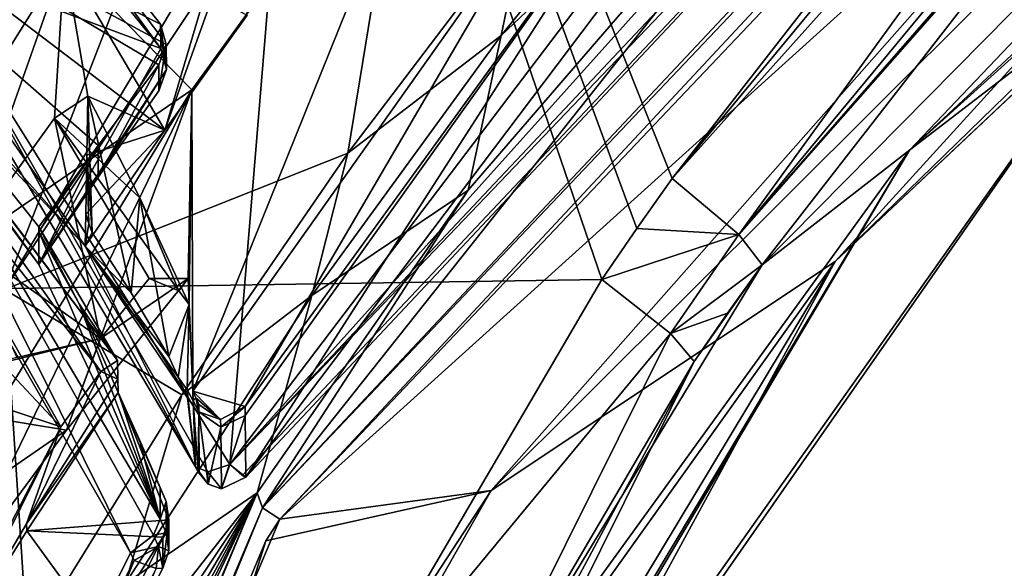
# Model space of a CAD drawing. Header units: millimetres. Extents: x -150 to 308, y -116 to 257.
# Tile 117 of 147: x 268.48 to 275.94, y 141.98 to 146.13. Entities that reach past the tile are written whole.
import ezdxf

# ---------------------------------------------------------------- set-up
doc = ezdxf.new("R2010")
doc.units = ezdxf.units.MM
doc.header["$LTSCALE"] = 81.481481
for name, color, linetype in [('169', 7, 'CONTINUOUS'), ('197', 7, 'CONTINUOUS'), ('215', 7, 'CONTINUOUS'), ('216', 7, 'CONTINUOUS'), ('217', 7, 'CONTINUOUS'), ('218', 7, 'CONTINUOUS'), ('219', 7, 'CONTINUOUS'), ('220', 7, 'CONTINUOUS'), ('222', 7, 'CONTINUOUS'), ('226', 7, 'CONTINUOUS'), ('249', 7, 'CONTINUOUS'), ('251', 7, 'CONTINUOUS'), ('255', 7, 'CONTINUOUS'), ('265', 7, 'CONTINUOUS'), ('266', 7, 'CONTINUOUS'), ('392', 7, 'CONTINUOUS'), ('393', 7, 'CONTINUOUS'), ('394', 7, 'CONTINUOUS'), ('395', 7, 'CONTINUOUS'), ('396', 7, 'CONTINUOUS'), ('397', 7, 'CONTINUOUS'), ('471', 7, 'CONTINUOUS'), ('474', 7, 'CONTINUOUS'), ('475', 7, 'CONTINUOUS'), ('476', 7, 'CONTINUOUS'), ('477', 7, 'CONTINUOUS'), ('478', 7, 'CONTINUOUS'), ('493', 7, 'CONTINUOUS'), ('494', 7, 'CONTINUOUS'), ('495', 7, 'CONTINUOUS'), ('496', 7, 'CONTINUOUS'), ('497', 7, 'CONTINUOUS'), ('682', 7, 'CONTINUOUS'), ('684', 7, 'CONTINUOUS'), ('686', 7, 'CONTINUOUS'), ('783', 7, 'CONTINUOUS'), ('811', 7, 'CONTINUOUS'), ('812', 7, 'CONTINUOUS'), ('858', 7, 'CONTINUOUS'), ('859', 7, 'CONTINUOUS'), ('860', 7, 'CONTINUOUS'), ('861', 7, 'CONTINUOUS'), ('862', 7, 'CONTINUOUS'), ('863', 7, 'CONTINUOUS'), ('864', 7, 'CONTINUOUS'), ('866', 7, 'CONTINUOUS'), ('869', 7, 'CONTINUOUS'), ('871', 7, 'CONTINUOUS'), ('873', 7, 'CONTINUOUS'), ('874', 7, 'CONTINUOUS'), ('895', 7, 'CONTINUOUS'), ('896', 7, 'CONTINUOUS')]:
    doc.layers.add(name, color=color, linetype=linetype)

msp = doc.modelspace()

# ---------------------------------------------------------------- linework, layer by layer
at = {"layer": '169', "linetype": 'CONTINUOUS'}
for points in [[(261.8022, 143.9964, -53.6585), (267.6246, 159.5176, -51.9458), (272.8897, 144.1664, -51.5996), (261.8022, 143.9964, -53.6585)], [(267.6246, 159.5176, -51.9458), (284.5429, 157.3284, -49.1525), (273.4219, 144.931, -51.496), (267.6246, 159.5176, -51.9458)], [(272.8897, 144.1664, -51.5996), (267.6246, 159.5176, -51.9458), (273.1535, 144.5516, -51.5486), (272.8897, 144.1664, -51.5996)], [(273.1535, 144.5516, -51.5486), (267.6246, 159.5176, -51.9458), (273.4219, 144.931, -51.496), (273.1535, 144.5516, -51.5486)], [(273.4219, 144.931, -51.496), (284.5429, 157.3284, -49.1525), (276.9391, 149.4417, -50.7765), (273.4219, 144.931, -51.496)]]:
    msp.add_3dface(points, dxfattribs=at)
at = {"layer": '197', "linetype": 'CONTINUOUS'}
for points in [[(282.0411, 154.5533, -31.8473), (270.4499, 142.352, -32.967), (277.4331, 148.6548, -33.1939), (282.0411, 154.5533, -31.8473)], [(277.4331, 148.6548, -33.1939), (270.4499, 142.352, -32.967), (272.0523, 142.5686, -33.6022), (277.4331, 148.6548, -33.1939)], [(272.0523, 142.5686, -33.6022), (270.3449, 142.189, -32.9758), (268.9884, 137.8876, -33.7236), (272.0523, 142.5686, -33.6022)], [(270.4499, 142.352, -32.967), (270.3449, 142.189, -32.9758), (272.0523, 142.5686, -33.6022), (270.4499, 142.352, -32.967)], [(270.3449, 142.189, -32.9758), (263.9006, 126.8227, -33.0587), (268.9884, 137.8876, -33.7236), (270.3449, 142.189, -32.9758)]]:
    msp.add_3dface(points, dxfattribs=at)
at = {"layer": '215', "linetype": 'CONTINUOUS'}
for points in [[(272.8897, 144.1664, -51.5996), (273.4102, 143.7579, -51.1885), (270.8173, 140.6267, -52.0184), (272.8897, 144.1664, -51.5996)], [(273.5874, 143.5445, -50.4817), (269.8344, 136.5701, -51.9472), (273.4102, 143.7579, -51.1885), (273.5874, 143.5445, -50.4817)], [(273.4102, 143.7579, -51.1885), (269.8344, 136.5701, -51.9472), (270.8173, 140.6267, -52.0184), (273.4102, 143.7579, -51.1885)], [(270.0582, 136.4375, -51.2241), (269.8344, 136.5701, -51.9472), (273.5874, 143.5445, -50.4817), (270.0582, 136.4375, -51.2241)], [(270.0582, 136.4375, -51.2241), (273.5874, 143.5445, -50.4817), (271.5927, 140.1404, -50.8884), (270.0582, 136.4375, -51.2241)]]:
    msp.add_3dface(points, dxfattribs=at)
at = {"layer": '216', "linetype": 'CONTINUOUS'}
for points in [[(271.7727, 139.0098, -37.674), (270.7024, 137.6041, -44.6007), (277.0241, 146.5327, -36.2434), (271.7727, 139.0098, -37.674)], [(277.0241, 146.5327, -36.2434), (270.7024, 137.6041, -44.6007), (275.2183, 145.1451, -43.5185), (277.0241, 146.5327, -36.2434)], [(270.7024, 137.6041, -44.6007), (270.0582, 136.4375, -51.2241), (275.2183, 145.1451, -43.5185), (270.7024, 137.6041, -44.6007)], [(270.0582, 136.4375, -51.2241), (271.5927, 140.1404, -50.8884), (275.2183, 145.1451, -43.5185), (270.0582, 136.4375, -51.2241)], [(271.5927, 140.1404, -50.8884), (274.1027, 144.277, -50.3791), (275.2183, 145.1451, -43.5185), (271.5927, 140.1404, -50.8884)], [(271.5927, 140.1404, -50.8884), (273.5874, 143.5445, -50.4817), (274.1027, 144.277, -50.3791), (271.5927, 140.1404, -50.8884)], [(274.1027, 144.277, -50.3791), (273.5874, 143.5445, -50.4817), (273.8409, 143.9107, -50.4313), (274.1027, 144.277, -50.3791)]]:
    msp.add_3dface(points, dxfattribs=at)
at = {"layer": '217', "linetype": 'CONTINUOUS'}
for points in [[(273.1535, 144.5516, -51.5486), (273.4219, 144.931, -51.496), (273.9275, 144.5068, -51.0956), (273.1535, 144.5516, -51.5486)], [(272.8897, 144.1664, -51.5996), (273.1535, 144.5516, -51.5486), (273.9275, 144.5068, -51.0956), (272.8897, 144.1664, -51.5996)], [(273.4102, 143.7579, -51.1885), (272.8897, 144.1664, -51.5996), (273.9275, 144.5068, -51.0956), (273.4102, 143.7579, -51.1885)], [(274.1027, 144.277, -50.3791), (273.4102, 143.7579, -51.1885), (273.9275, 144.5068, -51.0956), (274.1027, 144.277, -50.3791)], [(273.4102, 143.7579, -51.1885), (274.1027, 144.277, -50.3791), (273.8409, 143.9107, -50.4313), (273.4102, 143.7579, -51.1885)], [(273.5874, 143.5445, -50.4817), (273.4102, 143.7579, -51.1885), (273.8409, 143.9107, -50.4313), (273.5874, 143.5445, -50.4817)]]:
    msp.add_3dface(points, dxfattribs=at)
at = {"layer": '218', "linetype": 'CONTINUOUS'}
for points in [[(280.0109, 152.8809, -50.124), (273.4219, 144.931, -51.496), (276.9391, 149.4417, -50.7765), (280.0109, 152.8809, -50.124)], [(273.4219, 144.931, -51.496), (280.0109, 152.8809, -50.124), (273.9275, 144.5068, -51.0956), (273.4219, 144.931, -51.496)], [(280.0109, 152.8809, -50.124), (280.4532, 152.389, -49.7736), (273.9275, 144.5068, -51.0956), (280.0109, 152.8809, -50.124)], [(280.4532, 152.389, -49.7736), (280.6181, 152.0961, -49.1043), (273.9275, 144.5068, -51.0956), (280.4532, 152.389, -49.7736)], [(273.9275, 144.5068, -51.0956), (280.6181, 152.0961, -49.1043), (277.198, 148.2543, -49.783), (273.9275, 144.5068, -51.0956)], [(274.1027, 144.277, -50.3791), (273.9275, 144.5068, -51.0956), (277.198, 148.2543, -49.783), (274.1027, 144.277, -50.3791)]]:
    msp.add_3dface(points, dxfattribs=at)
at = {"layer": '219', "linetype": 'CONTINUOUS'}
for points in [[(282.0586, 152.3252, -42.1045), (284.107, 153.154, -34.7766), (275.2183, 145.1451, -43.5185), (282.0586, 152.3252, -42.1045)], [(275.2183, 145.1451, -43.5185), (284.107, 153.154, -34.7766), (280.2205, 149.8002, -35.5442), (275.2183, 145.1451, -43.5185)], [(274.1027, 144.277, -50.3791), (282.0586, 152.3252, -42.1045), (275.2183, 145.1451, -43.5185), (274.1027, 144.277, -50.3791)], [(282.0586, 152.3252, -42.1045), (274.1027, 144.277, -50.3791), (277.198, 148.2543, -49.783), (282.0586, 152.3252, -42.1045)], [(277.0241, 146.5327, -36.2434), (275.2183, 145.1451, -43.5185), (280.2205, 149.8002, -35.5442), (277.0241, 146.5327, -36.2434)]]:
    msp.add_3dface(points, dxfattribs=at)
at = {"layer": '220', "linetype": 'CONTINUOUS'}
for points in [[(283.104, 153.579, -32.6093), (277.4331, 148.6548, -33.1939), (272.0523, 142.5686, -33.6022), (283.104, 153.579, -32.6093)], [(283.104, 153.579, -32.6093), (272.0523, 142.5686, -33.6022), (274.6573, 144.301, -34.698), (283.104, 153.579, -32.6093)], [(283.888, 153.276, -33.3823), (283.104, 153.579, -32.6093), (274.6573, 144.301, -34.698), (283.888, 153.276, -33.3823)], [(284.0735, 153.171, -34.0121), (283.888, 153.276, -33.3823), (274.6573, 144.301, -34.698), (284.0735, 153.171, -34.0121)], [(277.0241, 146.5327, -36.2434), (284.0735, 153.171, -34.0121), (274.6573, 144.301, -34.698), (277.0241, 146.5327, -36.2434)]]:
    msp.add_3dface(points, dxfattribs=at)
at = {"layer": '222', "linetype": 'CONTINUOUS'}
for points in [[(271.7727, 139.0098, -37.674), (277.0241, 146.5327, -36.2434), (274.6573, 144.301, -34.698), (271.7727, 139.0098, -37.674)], [(272.0523, 142.5686, -33.6022), (266.6302, 133.0776, -33.714), (274.6573, 144.301, -34.698), (272.0523, 142.5686, -33.6022)], [(274.6573, 144.301, -34.698), (266.6302, 133.0776, -33.714), (269.6258, 135.9579, -35.577), (274.6573, 144.301, -34.698)], [(271.7727, 139.0098, -37.674), (274.6573, 144.301, -34.698), (269.6258, 135.9579, -35.577), (271.7727, 139.0098, -37.674)], [(272.0523, 142.5686, -33.6022), (268.9884, 137.8876, -33.7236), (266.6302, 133.0776, -33.714), (272.0523, 142.5686, -33.6022)]]:
    msp.add_3dface(points, dxfattribs=at)
at = {"layer": '226', "linetype": 'CONTINUOUS'}
for points in [[(261.8022, 143.9964, -53.6585), (272.8897, 144.1664, -51.5996), (270.8173, 140.6267, -52.0184), (261.8022, 143.9964, -53.6585)], [(261.8022, 143.9964, -53.6585), (269.0288, 136.1813, -52.4165), (250.1489, 135.2463, -54.8569), (261.8022, 143.9964, -53.6585)], [(269.0288, 136.1813, -52.4165), (261.8022, 143.9964, -53.6585), (270.8173, 140.6267, -52.0184), (269.0288, 136.1813, -52.4165)]]:
    msp.add_3dface(points, dxfattribs=at)
at = {"layer": '249', "linetype": 'CONTINUOUS'}
for points in [[(273.5199, 147.7311, -36.0657), (272.3087, 146.8907, -36.1971), (272.1278, 146.0116, -36.3192), (273.5199, 147.7311, -36.0657)], [(272.3087, 146.8907, -36.1971), (270.965, 145.1219, -36.4438), (272.1278, 146.0116, -36.3192), (272.3087, 146.8907, -36.1971)], [(272.1278, 146.0116, -36.3192), (270.965, 145.1219, -36.4438), (270.6943, 144.0458, -36.5839), (272.1278, 146.0116, -36.3192)], [(270.965, 145.1219, -36.4438), (269.7095, 143.294, -36.6767), (270.6943, 144.0458, -36.5839), (270.965, 145.1219, -36.4438)], [(270.6943, 144.0458, -36.5839), (269.7095, 143.294, -36.6767), (269.2788, 141.8632, -36.8451), (270.6943, 144.0458, -36.5839)], [(269.7095, 143.294, -36.6767), (268.5397, 141.4045, -36.8973), (269.2788, 141.8632, -36.8451), (269.7095, 143.294, -36.6767)]]:
    msp.add_3dface(points, dxfattribs=at)
at = {"layer": '251', "linetype": 'CONTINUOUS'}
for points in [[(271.2226, 151.4451, -48.8882), (266.905, 156.3807, -49.2554), (268.3656, 144.0897, -49.5558), (271.2226, 151.4451, -48.8882)], [(273.2663, 152.2757, -48.4874), (271.2226, 151.4451, -48.8882), (268.3656, 144.0897, -49.5558), (273.2663, 152.2757, -48.4874)], [(271.5898, 148.9324, -48.8763), (273.2663, 152.2757, -48.4874), (268.3656, 144.0897, -49.5558), (271.5898, 148.9324, -48.8763)]]:
    msp.add_3dface(points, dxfattribs=at)
at = {"layer": '255', "linetype": 'CONTINUOUS'}
for points in [[(270.965, 145.1219, -36.4438), (271.5898, 148.9324, -48.8763), (268.3656, 144.0897, -49.5558), (270.965, 145.1219, -36.4438)], [(270.965, 145.1219, -36.4438), (272.3087, 146.8907, -36.1971), (271.5898, 148.9324, -48.8763), (270.965, 145.1219, -36.4438)], [(269.7095, 143.294, -36.6767), (270.965, 145.1219, -36.4438), (268.3656, 144.0897, -49.5558), (269.7095, 143.294, -36.6767)], [(267.4787, 139.4937, -37.091), (268.5397, 141.4045, -36.8973), (268.3656, 144.0897, -49.5558), (267.4787, 139.4937, -37.091)], [(268.5397, 141.4045, -36.8973), (269.7095, 143.294, -36.6767), (268.3656, 144.0897, -49.5558), (268.5397, 141.4045, -36.8973)]]:
    msp.add_3dface(points, dxfattribs=at)
at = {"layer": '265', "linetype": 'CONTINUOUS'}
for points in [[(276.289, 149.9504, -32.4673), (272.1278, 146.0116, -36.3192), (271.8771, 144.8429, -32.9438), (276.289, 149.9504, -32.4673)], [(273.5199, 147.7311, -36.0657), (272.1278, 146.0116, -36.3192), (276.289, 149.9504, -32.4673), (273.5199, 147.7311, -36.0657)], [(272.1278, 146.0116, -36.3192), (270.6943, 144.0458, -36.5839), (271.8771, 144.8429, -32.9438), (272.1278, 146.0116, -36.3192)], [(271.8771, 144.8429, -32.9438), (270.6943, 144.0458, -36.5839), (270.279, 142.5526, -33.0883), (271.8771, 144.8429, -32.9438)], [(270.6943, 144.0458, -36.5839), (269.2788, 141.8632, -36.8451), (270.279, 142.5526, -33.0883), (270.6943, 144.0458, -36.5839)], [(270.279, 142.5526, -33.0883), (263.9886, 129.3466, -37.3692), (263.6486, 126.8941, -33.1937), (270.279, 142.5526, -33.0883)], [(264.4623, 131.0403, -37.4374), (263.9886, 129.3466, -37.3692), (270.279, 142.5526, -33.0883), (264.4623, 131.0403, -37.4374)], [(265.0882, 132.9756, -37.4494), (264.4623, 131.0403, -37.4374), (270.279, 142.5526, -33.0883), (265.0882, 132.9756, -37.4494)], [(265.9161, 135.1776, -37.3892), (265.0882, 132.9756, -37.4494), (270.279, 142.5526, -33.0883), (265.9161, 135.1776, -37.3892)], [(267.0185, 137.6829, -37.2398), (265.9161, 135.1776, -37.3892), (270.279, 142.5526, -33.0883), (267.0185, 137.6829, -37.2398)], [(268.0377, 139.6958, -37.0689), (267.0185, 137.6829, -37.2398), (270.279, 142.5526, -33.0883), (268.0377, 139.6958, -37.0689)], [(269.2788, 141.8632, -36.8451), (268.0377, 139.6958, -37.0689), (270.279, 142.5526, -33.0883), (269.2788, 141.8632, -36.8451)]]:
    msp.add_3dface(points, dxfattribs=at)
at = {"layer": '266', "linetype": 'CONTINUOUS'}
for points in [[(281.9501, 154.6769, -31.8428), (281.8993, 154.7574, -31.9659), (270.32, 142.4394, -32.9606), (281.9501, 154.6769, -31.8428)], [(281.8993, 154.7574, -31.9659), (276.289, 149.9504, -32.4673), (270.32, 142.4394, -32.9606), (281.8993, 154.7574, -31.9659)], [(270.4499, 142.352, -32.967), (281.9501, 154.6769, -31.8428), (270.32, 142.4394, -32.9606), (270.4499, 142.352, -32.967)], [(282.0411, 154.5533, -31.8473), (281.9501, 154.6769, -31.8428), (270.4499, 142.352, -32.967), (282.0411, 154.5533, -31.8473)], [(276.289, 149.9504, -32.4673), (271.8771, 144.8429, -32.9438), (270.32, 142.4394, -32.9606), (276.289, 149.9504, -32.4673)], [(271.8771, 144.8429, -32.9438), (270.279, 142.5526, -33.0883), (270.32, 142.4394, -32.9606), (271.8771, 144.8429, -32.9438)], [(270.279, 142.5526, -33.0883), (263.6486, 126.8941, -33.1937), (263.7376, 126.8698, -33.051), (270.279, 142.5526, -33.0883)], [(270.279, 142.5526, -33.0883), (263.7376, 126.8698, -33.051), (270.32, 142.4394, -32.9606), (270.279, 142.5526, -33.0883)], [(263.7376, 126.8698, -33.051), (263.9006, 126.8227, -33.0587), (270.32, 142.4394, -32.9606), (263.7376, 126.8698, -33.051)], [(263.9006, 126.8227, -33.0587), (270.4499, 142.352, -32.967), (270.32, 142.4394, -32.9606), (263.9006, 126.8227, -33.0587)], [(263.9006, 126.8227, -33.0587), (270.3449, 142.189, -32.9758), (270.4499, 142.352, -32.967), (263.9006, 126.8227, -33.0587)]]:
    msp.add_3dface(points, dxfattribs=at)
at = {"layer": '392', "linetype": 'CONTINUOUS'}
for points in [[(268.5338, 142.2641, -34.0446), (269.2263, 143.3107, -33.7972), (269.6112, 142.3485, -34.0246), (268.5338, 142.2641, -34.0446)], [(269.6112, 142.3485, -34.0246), (269.2263, 143.3107, -33.7972), (269.5899, 142.4855, -33.9922), (269.6112, 142.3485, -34.0246)], [(269.5899, 142.4855, -33.9922), (269.2263, 143.3107, -33.7972), (269.5444, 142.5931, -33.9668), (269.5899, 142.4855, -33.9922)], [(269.5444, 142.5931, -33.9668), (269.2263, 143.3107, -33.7972), (269.3884, 142.9532, -33.8817), (269.5444, 142.5931, -33.9668)], [(269.5654, 142.2173, -34.0557), (268.5338, 142.2641, -34.0446), (269.6112, 142.3485, -34.0246), (269.5654, 142.2173, -34.0557)], [(267.8699, 141.2002, -34.2961), (268.5338, 142.2641, -34.0446), (269.0987, 141.491, -34.2273), (267.8699, 141.2002, -34.2961)], [(269.0987, 141.491, -34.2273), (268.5338, 142.2641, -34.0446), (269.5654, 142.2173, -34.0557), (269.0987, 141.491, -34.2273)]]:
    msp.add_3dface(points, dxfattribs=at)
at = {"layer": '393', "linetype": 'CONTINUOUS'}
for points in [[(269.2245, 143.4112, -34.2051), (269.2263, 143.3107, -33.7972), (268.5332, 142.3165, -34.2551), (269.2245, 143.4112, -34.2051)], [(269.2263, 143.3107, -33.7972), (268.5338, 142.2641, -34.0446), (268.5332, 142.3165, -34.2551), (269.2263, 143.3107, -33.7972)], [(268.5338, 142.2641, -34.0446), (267.8699, 141.2002, -34.2961), (268.5332, 142.3165, -34.2551), (268.5338, 142.2641, -34.0446)]]:
    msp.add_3dface(points, dxfattribs=at)
at = {"layer": '394', "linetype": 'CONTINUOUS'}
for points in [[(266.5832, 147.0218, -31.0455), (267.3695, 146.02, -31.1188), (268.6261, 144.2805, -32.5752), (266.5832, 147.0218, -31.0455)], [(267.3695, 146.02, -31.1188), (269.5444, 142.3522, -32.9477), (268.6261, 144.2805, -32.5752), (267.3695, 146.02, -31.1188)], [(268.6261, 144.2805, -32.5752), (269.5444, 142.3522, -32.9477), (268.6261, 144.53, -33.6307), (268.6261, 144.2805, -32.5752)], [(268.6261, 144.53, -33.6307), (269.5444, 142.3522, -32.9477), (268.9315, 143.982, -33.9139), (268.6261, 144.53, -33.6307)], [(269.2263, 143.3107, -33.7972), (269.2245, 143.4112, -34.2051), (268.9315, 143.982, -33.9139), (269.2263, 143.3107, -33.7972)], [(269.5444, 142.3522, -32.9477), (269.2263, 143.3107, -33.7972), (268.9315, 143.982, -33.9139), (269.5444, 142.3522, -32.9477)], [(269.3884, 142.9532, -33.8817), (269.2263, 143.3107, -33.7972), (269.5444, 142.3522, -32.9477), (269.3884, 142.9532, -33.8817)], [(269.5444, 142.5931, -33.9668), (269.3884, 142.9532, -33.8817), (269.5444, 142.3522, -32.9477), (269.5444, 142.5931, -33.9668)]]:
    msp.add_3dface(points, dxfattribs=at)
at = {"layer": '395', "linetype": 'CONTINUOUS'}
for points in [[(269.5899, 142.4855, -33.9922), (269.5444, 142.5931, -33.9668), (269.5444, 142.3522, -32.9477), (269.5899, 142.4855, -33.9922)], [(269.5899, 142.4855, -33.9922), (269.5444, 142.3522, -32.9477), (269.5899, 142.2503, -32.997), (269.5899, 142.4855, -33.9922)]]:
    msp.add_3dface(points, dxfattribs=at)
at = {"layer": '396', "linetype": 'CONTINUOUS'}
for points in [[(269.6112, 142.3485, -34.0246), (269.5899, 142.4855, -33.9922), (269.6113, 142.113, -33.0283), (269.6112, 142.3485, -34.0246)], [(269.5899, 142.4855, -33.9922), (269.5899, 142.2503, -32.997), (269.6113, 142.113, -33.0283), (269.5899, 142.4855, -33.9922)], [(269.5654, 142.2173, -34.0557), (269.6112, 142.3485, -34.0246), (269.5654, 141.9815, -33.0583), (269.5654, 142.2173, -34.0557)], [(269.5654, 141.9815, -33.0583), (269.6112, 142.3485, -34.0246), (269.6113, 142.113, -33.0283), (269.5654, 141.9815, -33.0583)]]:
    msp.add_3dface(points, dxfattribs=at)
at = {"layer": '397', "linetype": 'CONTINUOUS'}
for points in [[(269.0987, 141.491, -34.2273), (269.5654, 142.2173, -34.0557), (265.8301, 134.7081, -33.1758), (269.0987, 141.491, -34.2273)], [(269.5654, 142.2173, -34.0557), (269.5654, 141.9815, -33.0583), (265.8301, 134.7081, -33.1758), (269.5654, 142.2173, -34.0557)]]:
    msp.add_3dface(points, dxfattribs=at)
at = {"layer": '471', "linetype": 'CONTINUOUS'}
for points in [[(267.6904, 143.4163, -34.9335), (264.5597, 147.5677, -32.738), (268.792, 143.0514, -35.4887), (267.6904, 143.4163, -34.9335)], [(268.792, 143.0514, -35.4887), (264.5597, 147.5677, -32.738), (267.2639, 145.7615, -34.0973), (268.792, 143.0514, -35.4887)], [(265.0811, 135.8889, -35.7013), (267.6904, 143.4163, -34.9335), (268.792, 143.0514, -35.4887), (265.0811, 135.8889, -35.7013)]]:
    msp.add_3dface(points, dxfattribs=at)
at = {"layer": '474', "linetype": 'CONTINUOUS'}
for points in [[(269.222, 143.552, -34.7768), (269.2245, 143.4112, -34.2051), (269.0963, 143.4711, -35.2341), (269.222, 143.552, -34.7768)], [(269.2245, 143.4112, -34.2051), (268.5332, 142.3165, -34.2551), (269.0963, 143.4711, -35.2341), (269.2245, 143.4112, -34.2051)], [(268.5332, 142.3165, -34.2551), (268.792, 143.0514, -35.4887), (269.0963, 143.4711, -35.2341), (268.5332, 142.3165, -34.2551)], [(267.8699, 141.2002, -34.2961), (265.0811, 135.8889, -35.7013), (268.792, 143.0514, -35.4887), (267.8699, 141.2002, -34.2961)], [(268.5332, 142.3165, -34.2551), (267.8699, 141.2002, -34.2961), (268.792, 143.0514, -35.4887), (268.5332, 142.3165, -34.2551)]]:
    msp.add_3dface(points, dxfattribs=at)
at = {"layer": '475', "linetype": 'CONTINUOUS'}
for points in [[(268.6261, 144.5643, -33.7757), (269.222, 143.552, -34.7768), (265.6413, 148.3032, -32.229), (268.6261, 144.5643, -33.7757)], [(265.9545, 147.9116, -31.8818), (268.6261, 144.5643, -33.7757), (265.6413, 148.3032, -32.229), (265.9545, 147.9116, -31.8818)], [(268.6261, 144.53, -33.6307), (268.9315, 143.982, -33.9139), (268.6261, 144.5643, -33.7757), (268.6261, 144.53, -33.6307)], [(268.9315, 143.982, -33.9139), (269.222, 143.552, -34.7768), (268.6261, 144.5643, -33.7757), (268.9315, 143.982, -33.9139)], [(268.9315, 143.982, -33.9139), (269.2245, 143.4112, -34.2051), (269.222, 143.552, -34.7768), (268.9315, 143.982, -33.9139)]]:
    msp.add_3dface(points, dxfattribs=at)
at = {"layer": '476', "linetype": 'CONTINUOUS'}
for points in [[(269.0745, 145.1802, -33.5485), (269.5335, 145.7905, -33.3311), (269.0754, 144.9398, -32.5262), (269.0745, 145.1802, -33.5485)], [(269.5335, 145.7905, -33.3311), (269.5356, 145.5946, -32.4892), (269.0754, 144.9398, -32.5262), (269.5335, 145.7905, -33.3311)], [(268.6261, 144.2805, -32.5752), (268.6261, 144.53, -33.6307), (269.0745, 145.1802, -33.5485), (268.6261, 144.2805, -32.5752)], [(268.6261, 144.2805, -32.5752), (269.0745, 145.1802, -33.5485), (269.0754, 144.9398, -32.5262), (268.6261, 144.2805, -32.5752)], [(268.6261, 144.53, -33.6307), (268.6261, 144.5643, -33.7757), (269.0745, 145.1802, -33.5485), (268.6261, 144.53, -33.6307)]]:
    msp.add_3dface(points, dxfattribs=at)
at = {"layer": '477', "linetype": 'CONTINUOUS'}
for points in [[(269.5493, 146.0055, -32.7991), (269.5925, 145.7557, -32.4614), (269.5483, 146.0983, -33.1979), (269.5493, 146.0055, -32.7991)], [(269.5483, 146.0983, -33.1979), (269.5925, 145.7557, -32.4614), (269.5904, 145.9429, -33.2708), (269.5483, 146.0983, -33.1979)], [(269.5504, 145.9129, -32.4011), (269.5925, 145.7557, -32.4614), (269.5493, 146.0055, -32.7991), (269.5504, 145.9129, -32.4011)], [(269.5356, 145.5946, -32.4892), (269.5335, 145.7905, -33.3311), (269.5904, 145.9429, -33.2708), (269.5356, 145.5946, -32.4892)], [(269.5925, 145.7557, -32.4614), (269.5356, 145.5946, -32.4892), (269.5904, 145.9429, -33.2708), (269.5925, 145.7557, -32.4614)]]:
    msp.add_3dface(points, dxfattribs=at)
at = {"layer": '478', "linetype": 'CONTINUOUS'}
for points in [[(266.5832, 147.0218, -31.0455), (269.5504, 145.9129, -32.4011), (267.5, 148.4462, -31.0502), (266.5832, 147.0218, -31.0455)], [(266.5832, 147.0218, -31.0455), (268.6261, 144.2805, -32.5752), (269.5504, 145.9129, -32.4011), (266.5832, 147.0218, -31.0455)], [(268.6261, 144.2805, -32.5752), (269.5925, 145.7557, -32.4614), (269.5504, 145.9129, -32.4011), (268.6261, 144.2805, -32.5752)], [(268.6261, 144.2805, -32.5752), (269.0754, 144.9398, -32.5262), (269.5925, 145.7557, -32.4614), (268.6261, 144.2805, -32.5752)], [(269.0754, 144.9398, -32.5262), (269.5356, 145.5946, -32.4892), (269.5925, 145.7557, -32.4614), (269.0754, 144.9398, -32.5262)]]:
    msp.add_3dface(points, dxfattribs=at)
at = {"layer": '493', "linetype": 'CONTINUOUS'}
for points in [[(269.3212, 142.0975, -32.6262), (267.5016, 145.2526, -31.0387), (265.5462, 134.5563, -32.7872), (269.3212, 142.0975, -32.6262)], [(269.3474, 142.0397, -32.6543), (269.3212, 142.0975, -32.6262), (265.5462, 134.5563, -32.7872), (269.3474, 142.0397, -32.6543)]]:
    msp.add_3dface(points, dxfattribs=at)
at = {"layer": '494', "linetype": 'CONTINUOUS'}
for points in [[(263.1205, 126.7411, -32.6082), (269.3474, 142.0397, -32.6543), (265.5462, 134.5563, -32.7872), (263.1205, 126.7411, -32.6082)], [(269.3474, 142.0397, -32.6543), (263.1205, 126.7411, -32.6082), (269.5135, 141.9805, -32.8224), (269.3474, 142.0397, -32.6543)], [(265.8301, 134.7081, -33.1758), (269.5654, 141.9815, -33.0583), (269.5135, 141.9805, -32.8224), (265.8301, 134.7081, -33.1758)]]:
    msp.add_3dface(points, dxfattribs=at)
at = {"layer": '495', "linetype": 'CONTINUOUS'}
for points in [[(269.6113, 142.113, -33.0283), (269.5899, 142.2503, -32.997), (269.5317, 142.1456, -32.7842), (269.6113, 142.113, -33.0283)], [(269.3474, 142.0397, -32.6543), (269.5135, 141.9805, -32.8224), (269.5317, 142.1456, -32.7842), (269.3474, 142.0397, -32.6543)], [(269.5135, 141.9805, -32.8224), (269.5654, 141.9815, -33.0583), (269.5317, 142.1456, -32.7842), (269.5135, 141.9805, -32.8224)], [(269.5654, 141.9815, -33.0583), (269.6113, 142.113, -33.0283), (269.5317, 142.1456, -32.7842), (269.5654, 141.9815, -33.0583)]]:
    msp.add_3dface(points, dxfattribs=at)
at = {"layer": '496', "linetype": 'CONTINUOUS'}
for points in [[(269.5899, 142.2503, -32.997), (269.5444, 142.3522, -32.9477), (269.4936, 142.2308, -32.743), (269.5899, 142.2503, -32.997)], [(269.3212, 142.0975, -32.6262), (269.5317, 142.1456, -32.7842), (269.4936, 142.2308, -32.743), (269.3212, 142.0975, -32.6262)], [(269.5317, 142.1456, -32.7842), (269.5899, 142.2503, -32.997), (269.4936, 142.2308, -32.743), (269.5317, 142.1456, -32.7842)], [(269.3212, 142.0975, -32.6262), (269.3474, 142.0397, -32.6543), (269.5317, 142.1456, -32.7842), (269.3212, 142.0975, -32.6262)]]:
    msp.add_3dface(points, dxfattribs=at)
at = {"layer": '497', "linetype": 'CONTINUOUS'}
for points in [[(269.5444, 142.3522, -32.9477), (267.3695, 146.02, -31.1188), (269.4936, 142.2308, -32.743), (269.5444, 142.3522, -32.9477)], [(267.3695, 146.02, -31.1188), (267.5016, 145.2526, -31.0387), (269.3212, 142.0975, -32.6262), (267.3695, 146.02, -31.1188)], [(267.3695, 146.02, -31.1188), (269.3212, 142.0975, -32.6262), (269.4936, 142.2308, -32.743), (267.3695, 146.02, -31.1188)]]:
    msp.add_3dface(points, dxfattribs=at)
at = {"layer": '682', "linetype": 'CONTINUOUS'}
for points in [[(269.5483, 146.0983, -33.1979), (265.9545, 147.9116, -31.8818), (267.7536, 148.3709, -31.9904), (269.5483, 146.0983, -33.1979)], [(268.6261, 144.5643, -33.7757), (265.9545, 147.9116, -31.8818), (269.0745, 145.1802, -33.5485), (268.6261, 144.5643, -33.7757)], [(265.9545, 147.9116, -31.8818), (269.5335, 145.7905, -33.3311), (269.0745, 145.1802, -33.5485), (265.9545, 147.9116, -31.8818)], [(269.5335, 145.7905, -33.3311), (265.9545, 147.9116, -31.8818), (269.5904, 145.9429, -33.2708), (269.5335, 145.7905, -33.3311)], [(265.9545, 147.9116, -31.8818), (269.5483, 146.0983, -33.1979), (269.5904, 145.9429, -33.2708), (265.9545, 147.9116, -31.8818)]]:
    msp.add_3dface(points, dxfattribs=at)
at = {"layer": '684', "linetype": 'CONTINUOUS'}
for points in [[(267.5, 148.4462, -31.0502), (269.5504, 145.9129, -32.4011), (267.7536, 148.3709, -31.9904), (267.5, 148.4462, -31.0502)], [(269.5504, 145.9129, -32.4011), (269.5493, 146.0055, -32.7991), (267.7536, 148.3709, -31.9904), (269.5504, 145.9129, -32.4011)], [(269.5493, 146.0055, -32.7991), (269.5483, 146.0983, -33.1979), (267.7536, 148.3709, -31.9904), (269.5493, 146.0055, -32.7991)]]:
    msp.add_3dface(points, dxfattribs=at)
at = {"layer": '686', "linetype": 'CONTINUOUS'}
for points in [[(265.6413, 148.3032, -32.229), (269.222, 143.552, -34.7768), (265.8536, 148.0055, -32.7782), (265.6413, 148.3032, -32.229)], [(269.0963, 143.4711, -35.2341), (267.2639, 145.7615, -34.0973), (265.8536, 148.0055, -32.7782), (269.0963, 143.4711, -35.2341)], [(269.222, 143.552, -34.7768), (269.0963, 143.4711, -35.2341), (265.8536, 148.0055, -32.7782), (269.222, 143.552, -34.7768)], [(268.792, 143.0514, -35.4887), (267.2639, 145.7615, -34.0973), (269.0963, 143.4711, -35.2341), (268.792, 143.0514, -35.4887)]]:
    msp.add_3dface(points, dxfattribs=at)
at = {"layer": '783', "linetype": 'CONTINUOUS'}
for points in [[(270.0715, 142.7675, -32.7366), (271.7905, 163.5707, -25.7816), (267.7254, 146.5222, -30.679), (270.0715, 142.7675, -32.7366)], [(274.4555, 148.5405, -32.3086), (271.7905, 163.5707, -25.7816), (270.0715, 142.7675, -32.7366), (274.4555, 148.5405, -32.3086)]]:
    msp.add_3dface(points, dxfattribs=at)
at = {"layer": '811', "linetype": 'CONTINUOUS'}
for points in [[(270.1929, 142.67, -33.0363), (273.2637, 147.444, -35.1727), (274.4351, 148.2839, -32.6316), (270.1929, 142.67, -33.0363)], [(270.1888, 143.2042, -35.4991), (273.2637, 147.444, -35.1727), (270.1893, 143.1362, -35.1859), (270.1888, 143.2042, -35.4991)], [(270.1893, 143.1362, -35.1859), (273.2637, 147.444, -35.1727), (270.1929, 142.67, -33.0363), (270.1893, 143.1362, -35.1859)]]:
    msp.add_3dface(points, dxfattribs=at)
at = {"layer": '812', "linetype": 'CONTINUOUS'}
for points in [[(273.2637, 147.444, -35.1727), (270.1888, 143.2042, -35.4991), (272.4472, 147.0681, -35.1236), (273.2637, 147.444, -35.1727)], [(272.4472, 147.0681, -35.1236), (270.1888, 143.2042, -35.4991), (269.7922, 143.3216, -35.3995), (272.4472, 147.0681, -35.1236)], [(269.7922, 143.3216, -35.3995), (270.1888, 143.2042, -35.4991), (270.0026, 143.1077, -35.4811), (269.7922, 143.3216, -35.3995)], [(269.8145, 143.271, -35.4134), (269.7922, 143.3216, -35.3995), (270.0026, 143.1077, -35.4811), (269.8145, 143.271, -35.4134)], [(269.8367, 143.2203, -35.4273), (269.8145, 143.271, -35.4134), (270.0026, 143.1077, -35.4811), (269.8367, 143.2203, -35.4273)]]:
    msp.add_3dface(points, dxfattribs=at)
at = {"layer": '858', "linetype": 'CONTINUOUS'}
for points in [[(270.0715, 142.7675, -32.7366), (267.7254, 146.5222, -30.679), (269.9052, 142.7109, -32.7755), (270.0715, 142.7675, -32.7366)], [(269.9052, 142.7109, -32.7755), (267.7254, 146.5222, -30.679), (269.8116, 142.7488, -32.9282), (269.9052, 142.7109, -32.7755)], [(269.8116, 142.7488, -32.9282), (267.7254, 146.5222, -30.679), (267.881, 145.9913, -31.1547), (269.8116, 142.7488, -32.9282)]]:
    msp.add_3dface(points, dxfattribs=at)
at = {"layer": '859', "linetype": 'CONTINUOUS'}
for points in [[(269.9052, 142.7109, -32.7755), (269.8116, 142.7488, -32.9282), (269.9082, 142.6175, -33.0472), (269.9052, 142.7109, -32.7755)], [(269.9082, 142.6175, -33.0472), (269.8116, 142.7488, -32.9282), (269.8408, 142.7, -33.0292), (269.9082, 142.6175, -33.0472)], [(269.8408, 142.7, -33.0292), (269.8116, 142.7488, -32.9282), (269.8326, 142.7074, -32.9705), (269.8408, 142.7, -33.0292)], [(270.0715, 142.7675, -32.7366), (269.9052, 142.7109, -32.7755), (270.0086, 142.5814, -33.0552), (270.0715, 142.7675, -32.7366)], [(270.0086, 142.5814, -33.0552), (269.9052, 142.7109, -32.7755), (269.9082, 142.6175, -33.0472), (270.0086, 142.5814, -33.0552)], [(270.1929, 142.67, -33.0363), (270.0715, 142.7675, -32.7366), (270.0086, 142.5814, -33.0552), (270.1929, 142.67, -33.0363)], [(270.0715, 142.7675, -32.7366), (270.1929, 142.67, -33.0363), (270.1644, 142.6839, -32.8636), (270.0715, 142.7675, -32.7366)]]:
    msp.add_3dface(points, dxfattribs=at)
at = {"layer": '860', "linetype": 'CONTINUOUS'}
for points in [[(279.8804, 153.6845, -31.7683), (270.0715, 142.7675, -32.7366), (281.6568, 155.0561, -31.6199), (279.8804, 153.6845, -31.7683)], [(281.6568, 155.0561, -31.6199), (270.0715, 142.7675, -32.7366), (281.7394, 154.9567, -31.7545), (281.6568, 155.0561, -31.6199)], [(281.7394, 154.9567, -31.7545), (270.0715, 142.7675, -32.7366), (270.1644, 142.6839, -32.8636), (281.7394, 154.9567, -31.7545)], [(270.1929, 142.67, -33.0363), (281.7394, 154.9567, -31.7545), (270.1644, 142.6839, -32.8636), (270.1929, 142.67, -33.0363)], [(281.7394, 154.9567, -31.7545), (270.1929, 142.67, -33.0363), (274.4351, 148.2839, -32.6316), (281.7394, 154.9567, -31.7545)], [(279.8804, 153.6845, -31.7683), (274.4555, 148.5405, -32.3086), (270.0715, 142.7675, -32.7366), (279.8804, 153.6845, -31.7683)]]:
    msp.add_3dface(points, dxfattribs=at)
at = {"layer": '861', "linetype": 'CONTINUOUS'}
for points in [[(269.9082, 142.6175, -33.0472), (269.8408, 142.7, -33.0292), (269.838, 143.1644, -35.1792), (269.9082, 142.6175, -33.0472)], [(270.005, 143.0476, -35.2048), (269.9082, 142.6175, -33.0472), (269.838, 143.1644, -35.1792), (270.005, 143.0476, -35.2048)], [(270.1893, 143.1362, -35.1859), (270.0086, 142.5814, -33.0552), (270.005, 143.0476, -35.2048), (270.1893, 143.1362, -35.1859)], [(270.1893, 143.1362, -35.1859), (270.1929, 142.67, -33.0363), (270.0086, 142.5814, -33.0552), (270.1893, 143.1362, -35.1859)], [(270.0086, 142.5814, -33.0552), (269.9082, 142.6175, -33.0472), (270.005, 143.0476, -35.2048), (270.0086, 142.5814, -33.0552)]]:
    msp.add_3dface(points, dxfattribs=at)
at = {"layer": '862', "linetype": 'CONTINUOUS'}
for points in [[(269.8367, 143.2203, -35.4273), (270.0026, 143.1077, -35.4811), (269.838, 143.1644, -35.1792), (269.8367, 143.2203, -35.4273)], [(270.0026, 143.1077, -35.4811), (270.005, 143.0476, -35.2048), (269.838, 143.1644, -35.1792), (270.0026, 143.1077, -35.4811)], [(270.0026, 143.1077, -35.4811), (270.1888, 143.2042, -35.4991), (270.005, 143.0476, -35.2048), (270.0026, 143.1077, -35.4811)], [(270.1888, 143.2042, -35.4991), (270.1893, 143.1362, -35.1859), (270.005, 143.0476, -35.2048), (270.1888, 143.2042, -35.4991)]]:
    msp.add_3dface(points, dxfattribs=at)
at = {"layer": '863', "linetype": 'CONTINUOUS'}
for points in [[(268.9886, 145.1064, -35.6574), (268.9967, 145.5525, -37.7878), (269.0305, 144.5205, -33.3293), (268.9886, 145.1064, -35.6574)], [(269.0305, 144.5205, -33.3293), (268.9967, 145.5525, -37.7878), (269.3248, 144.0657, -33.9803), (269.0305, 144.5205, -33.3293)], [(269.3248, 144.0657, -33.9803), (268.9967, 145.5525, -37.7878), (269.3913, 144.7828, -37.9704), (269.3248, 144.0657, -33.9803)], [(268.9805, 144.6609, -33.5303), (268.9886, 145.1064, -35.6574), (269.0055, 144.5908, -33.4298), (268.9805, 144.6609, -33.5303)], [(269.0055, 144.5908, -33.4298), (268.9886, 145.1064, -35.6574), (269.0305, 144.5205, -33.3293), (269.0055, 144.5908, -33.4298)], [(269.6108, 143.5833, -34.6434), (269.3248, 144.0657, -33.9803), (269.3913, 144.7828, -37.9704), (269.6108, 143.5833, -34.6434)], [(269.7643, 143.9767, -38.1604), (269.6108, 143.5833, -34.6434), (269.3913, 144.7828, -37.9704), (269.7643, 143.9767, -38.1604)], [(269.6819, 143.4279, -34.6801), (269.6108, 143.5833, -34.6434), (269.7643, 143.9767, -38.1604), (269.6819, 143.4279, -34.6801)], [(269.7502, 143.3319, -34.979), (269.6819, 143.4279, -34.6801), (269.7643, 143.9767, -38.1604), (269.7502, 143.3319, -34.979)], [(269.7945, 143.2481, -35.0805), (269.7502, 143.3319, -34.979), (269.7643, 143.9767, -38.1604), (269.7945, 143.2481, -35.0805)], [(269.7922, 143.3216, -35.3995), (269.7945, 143.2481, -35.0805), (269.7643, 143.9767, -38.1604), (269.7922, 143.3216, -35.3995)], [(269.7523, 143.271, -34.7171), (269.6819, 143.4279, -34.6801), (269.7502, 143.3319, -34.979), (269.7523, 143.271, -34.7171)], [(269.7922, 143.3216, -35.3995), (269.8145, 143.271, -35.4134), (269.7945, 143.2481, -35.0805), (269.7922, 143.3216, -35.3995)], [(269.8145, 143.271, -35.4134), (269.838, 143.1644, -35.1792), (269.7945, 143.2481, -35.0805), (269.8145, 143.271, -35.4134)], [(269.8145, 143.271, -35.4134), (269.8367, 143.2203, -35.4273), (269.838, 143.1644, -35.1792), (269.8145, 143.271, -35.4134)]]:
    msp.add_3dface(points, dxfattribs=at)
at = {"layer": '864', "linetype": 'CONTINUOUS'}
for points in [[(269.5801, 145.2962, -32.316), (270.2689, 147.6198, -38.9145), (268.82, 146.5879, -44.2088), (269.5801, 145.2962, -32.316)], [(270.2486, 147.1641, -36.8363), (270.2689, 147.6198, -38.9145), (269.5801, 145.2962, -32.316), (270.2486, 147.1641, -36.8363)], [(270.2036, 146.1646, -32.2756), (270.2486, 147.1641, -36.8363), (269.5801, 145.2962, -32.316), (270.2036, 146.1646, -32.2756)], [(267.0216, 143.7119, -44.8886), (268.0628, 144.4442, -39.5777), (268.82, 146.5879, -44.2088), (267.0216, 143.7119, -44.8886)], [(268.0628, 144.4442, -39.5777), (268.7435, 145.3864, -38.8768), (268.82, 146.5879, -44.2088), (268.0628, 144.4442, -39.5777)], [(268.7435, 145.3864, -38.8768), (268.9967, 145.5525, -37.7878), (268.82, 146.5879, -44.2088), (268.7435, 145.3864, -38.8768)], [(268.9967, 145.5525, -37.7878), (269.5801, 145.2962, -32.316), (268.82, 146.5879, -44.2088), (268.9967, 145.5525, -37.7878)], [(268.9967, 145.5525, -37.7878), (268.9886, 145.1064, -35.6574), (269.5801, 145.2962, -32.316), (268.9967, 145.5525, -37.7878)], [(269.5801, 145.2962, -32.316), (268.9805, 144.6609, -33.5303), (268.9761, 144.4193, -32.3771), (269.5801, 145.2962, -32.316)], [(268.9886, 145.1064, -35.6574), (268.9805, 144.6609, -33.5303), (269.5801, 145.2962, -32.316), (268.9886, 145.1064, -35.6574)]]:
    msp.add_3dface(points, dxfattribs=at)
at = {"layer": '866', "linetype": 'CONTINUOUS'}
for points in [[(271.8707, 148.4778, -43.762), (269.7922, 143.3216, -35.3995), (269.7849, 145.6014, -44.442), (271.8707, 148.4778, -43.762)], [(272.4472, 147.0681, -35.1236), (269.7922, 143.3216, -35.3995), (271.8707, 148.4778, -43.762), (272.4472, 147.0681, -35.1236)], [(267.9338, 142.5768, -45.1569), (269.7849, 145.6014, -44.442), (267.9654, 141.8447, -42.06), (267.9338, 142.5768, -45.1569)], [(267.9654, 141.8447, -42.06), (269.7849, 145.6014, -44.442), (268.8359, 143.0262, -40.5054), (267.9654, 141.8447, -42.06)], [(268.8359, 143.0262, -40.5054), (269.7849, 145.6014, -44.442), (269.7558, 144.1746, -38.9944), (268.8359, 143.0262, -40.5054)], [(269.7849, 145.6014, -44.442), (269.7643, 143.9767, -38.1604), (269.7558, 144.1746, -38.9944), (269.7849, 145.6014, -44.442)], [(269.7922, 143.3216, -35.3995), (269.7643, 143.9767, -38.1604), (269.7849, 145.6014, -44.442), (269.7922, 143.3216, -35.3995)]]:
    msp.add_3dface(points, dxfattribs=at)
at = {"layer": '869', "linetype": 'CONTINUOUS'}
for points in [[(268.82, 146.5879, -44.2088), (271.8707, 148.4778, -43.762), (269.7849, 145.6014, -44.442), (268.82, 146.5879, -44.2088)], [(267.0216, 143.7119, -44.8886), (268.82, 146.5879, -44.2088), (269.7849, 145.6014, -44.442), (267.0216, 143.7119, -44.8886)], [(267.0216, 143.7119, -44.8886), (269.7849, 145.6014, -44.442), (267.9338, 142.5768, -45.1569), (267.0216, 143.7119, -44.8886)]]:
    msp.add_3dface(points, dxfattribs=at)
at = {"layer": '871', "linetype": 'CONTINUOUS'}
for points in [[(268.8359, 143.0262, -40.5054), (269.7558, 144.1746, -38.9944), (269.0921, 143.7185, -39.5946), (268.8359, 143.0262, -40.5054)], [(269.0921, 143.7185, -39.5946), (269.7558, 144.1746, -38.9944), (269.461, 144.1746, -38.9944), (269.0921, 143.7185, -39.5946)], [(267.305, 143.278, -40.1741), (268.8359, 143.0262, -40.5054), (269.0921, 143.7185, -39.5946), (267.305, 143.278, -40.1741)], [(268.4588, 143.5751, -39.7832), (267.305, 143.278, -40.1741), (269.0921, 143.7185, -39.5946), (268.4588, 143.5751, -39.7832)], [(268.8359, 143.0262, -40.5054), (267.305, 143.278, -40.1741), (267.1228, 141.8447, -42.06), (268.8359, 143.0262, -40.5054)], [(267.9654, 141.8447, -42.06), (268.8359, 143.0262, -40.5054), (267.1228, 141.8447, -42.06), (267.9654, 141.8447, -42.06)]]:
    msp.add_3dface(points, dxfattribs=at)
at = {"layer": '873', "linetype": 'CONTINUOUS'}
for points in [[(269.3913, 144.7828, -37.9704), (268.9967, 145.5525, -37.7878), (268.7435, 145.3864, -38.8768), (269.3913, 144.7828, -37.9704)], [(268.7435, 145.3864, -38.8768), (268.0628, 144.4442, -39.5777), (269.0921, 143.7185, -39.5946), (268.7435, 145.3864, -38.8768)], [(269.3913, 144.7828, -37.9704), (268.7435, 145.3864, -38.8768), (269.6851, 144.0803, -38.5969), (269.3913, 144.7828, -37.9704)], [(268.7435, 145.3864, -38.8768), (269.0921, 143.7185, -39.5946), (269.461, 144.1746, -38.9944), (268.7435, 145.3864, -38.8768)], [(268.7435, 145.3864, -38.8768), (269.461, 144.1746, -38.9944), (269.6851, 144.0803, -38.5969), (268.7435, 145.3864, -38.8768)], [(269.7643, 143.9767, -38.1604), (269.3913, 144.7828, -37.9704), (269.6851, 144.0803, -38.5969), (269.7643, 143.9767, -38.1604)], [(268.0628, 144.4442, -39.5777), (268.4588, 143.5751, -39.7832), (269.0921, 143.7185, -39.5946), (268.0628, 144.4442, -39.5777)]]:
    msp.add_3dface(points, dxfattribs=at)
at = {"layer": '874', "linetype": 'CONTINUOUS'}
for points in [[(269.461, 144.1746, -38.9944), (269.7558, 144.1746, -38.9944), (269.6851, 144.0803, -38.5969), (269.461, 144.1746, -38.9944)], [(269.7558, 144.1746, -38.9944), (269.7643, 143.9767, -38.1604), (269.6851, 144.0803, -38.5969), (269.7558, 144.1746, -38.9944)]]:
    msp.add_3dface(points, dxfattribs=at)
at = {"layer": '895', "linetype": 'CONTINUOUS'}
for points in [[(270.2036, 146.1646, -32.2756), (269.5801, 145.2962, -32.316), (264.6205, 149.0636, -29.6934), (270.2036, 146.1646, -32.2756)], [(269.5801, 145.2962, -32.316), (268.9761, 144.4193, -32.3771), (264.6205, 149.0636, -29.6934), (269.5801, 145.2962, -32.316)]]:
    msp.add_3dface(points, dxfattribs=at)
at = {"layer": '896', "linetype": 'CONTINUOUS'}
for points in [[(268.9761, 144.4193, -32.3771), (265.3103, 148.5222, -29.6357), (264.6205, 149.0636, -29.6934), (268.9761, 144.4193, -32.3771)], [(267.881, 145.9913, -31.1547), (265.3103, 148.5222, -29.6357), (268.9761, 144.4193, -32.3771), (267.881, 145.9913, -31.1547)], [(269.8116, 142.7488, -32.9282), (267.881, 145.9913, -31.1547), (268.9761, 144.4193, -32.3771), (269.8116, 142.7488, -32.9282)], [(268.9805, 144.6609, -33.5303), (269.0055, 144.5908, -33.4298), (268.9761, 144.4193, -32.3771), (268.9805, 144.6609, -33.5303)], [(269.0055, 144.5908, -33.4298), (269.0305, 144.5205, -33.3293), (268.9761, 144.4193, -32.3771), (269.0055, 144.5908, -33.4298)], [(269.0305, 144.5205, -33.3293), (269.3248, 144.0657, -33.9803), (268.9761, 144.4193, -32.3771), (269.0305, 144.5205, -33.3293)], [(269.7523, 143.271, -34.7171), (269.8116, 142.7488, -32.9282), (268.9761, 144.4193, -32.3771), (269.7523, 143.271, -34.7171)], [(269.3248, 144.0657, -33.9803), (269.6108, 143.5833, -34.6434), (268.9761, 144.4193, -32.3771), (269.3248, 144.0657, -33.9803)], [(269.6108, 143.5833, -34.6434), (269.6819, 143.4279, -34.6801), (268.9761, 144.4193, -32.3771), (269.6108, 143.5833, -34.6434)], [(269.6819, 143.4279, -34.6801), (269.7523, 143.271, -34.7171), (268.9761, 144.4193, -32.3771), (269.6819, 143.4279, -34.6801)], [(269.8116, 142.7488, -32.9282), (269.7523, 143.271, -34.7171), (269.7502, 143.3319, -34.979), (269.8116, 142.7488, -32.9282)], [(269.8116, 142.7488, -32.9282), (269.7502, 143.3319, -34.979), (269.7945, 143.2481, -35.0805), (269.8116, 142.7488, -32.9282)], [(269.8326, 142.7074, -32.9705), (269.8116, 142.7488, -32.9282), (269.7945, 143.2481, -35.0805), (269.8326, 142.7074, -32.9705)], [(269.838, 143.1644, -35.1792), (269.8326, 142.7074, -32.9705), (269.7945, 143.2481, -35.0805), (269.838, 143.1644, -35.1792)], [(269.8408, 142.7, -33.0292), (269.8326, 142.7074, -32.9705), (269.838, 143.1644, -35.1792), (269.8408, 142.7, -33.0292)]]:
    msp.add_3dface(points, dxfattribs=at)

doc.saveas('drawing.dxf')
